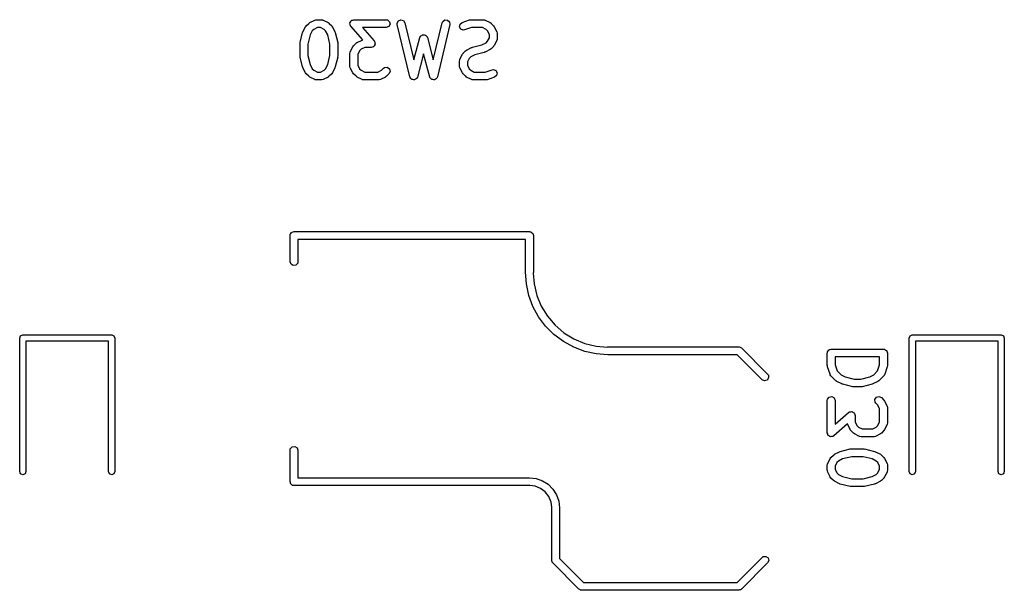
# Model space of a CAD drawing. Extents: x 3.18 to 10.88, y -3.25 to -0.52.
# Tile 38 of 52: x 8.8 to 9.55, y -2.58 to -2.16. Entities that reach past the tile are written whole.
import ezdxf

# ---------------------------------------------------------------- set-up
doc = ezdxf.new("R2010")
doc.units = 0
doc.header["$MEASUREMENT"] = 0
doc.layers.add('BLACK', color=7, linetype='CONTINUOUS')

msp = doc.modelspace()

# ---------------------------------------------------------------- linework, layer by layer
at = {"layer": 'BLACK', "linetype": 'CONTINUOUS'}
for p, q in [((9.02263, -2.15779), (9.02637, -2.15592)), ((9.02637, -2.15592), (9.02736, -2.15562)), ((9.02736, -2.15562), (9.02753, -2.15566)), ((9.02753, -2.15566), (9.0277, -2.1556)), ((9.0277, -2.1556), (9.03144, -2.1556)), ((9.03144, -2.1556), (9.03245, -2.15578)), ((9.03245, -2.15578), (9.03259, -2.1559)), ((9.03259, -2.1559), (9.03277, -2.15592)), ((9.03277, -2.15592), (9.03651, -2.15779)), ((9.05414, -2.15621), (9.05429, -2.15603)), ((9.05429, -2.15603), (9.05507, -2.15588)), ((9.05507, -2.15588), (9.05582, -2.1556)), ((9.05582, -2.1556), (9.08019, -2.1556)), ((9.08019, -2.1556), (9.0812, -2.15578)), ((9.0812, -2.15578), (9.08275, -2.15708)), ((9.08941, -2.15641), (9.09126, -2.15561)), ((9.09126, -2.15561), (9.0932, -2.15619)), ((9.12272, -2.15693), (9.12434, -2.15573)), ((9.12434, -2.15573), (9.12636, -2.15585)), ((9.12636, -2.15585), (9.12782, -2.15723)), ((9.13737, -2.15763), (9.143, -2.15576)), ((9.143, -2.15576), (9.14387, -2.15563)), ((9.14387, -2.15563), (9.14393, -2.1556)), ((9.14393, -2.1556), (9.1533, -2.1556)), ((9.1533, -2.1556), (9.15431, -2.15578)), ((9.15431, -2.15578), (9.15445, -2.1559)), ((9.15445, -2.1559), (9.15463, -2.15592)), ((9.15463, -2.15592), (9.15837, -2.15779)), ((9.01756, -2.16474), (9.01943, -2.16099)), ((9.01943, -2.16099), (9.01996, -2.16028)), ((9.01996, -2.16028), (9.01998, -2.16022)), ((9.01998, -2.16022), (9.02186, -2.15834)), ((9.02186, -2.15834), (9.02258, -2.15784)), ((9.02258, -2.15784), (9.02263, -2.15779)), ((9.02569, -2.16286), (9.0245, -2.16406)), ((9.02839, -2.16151), (9.02569, -2.16286)), ((9.03075, -2.16151), (9.02839, -2.16151)), ((9.03345, -2.16286), (9.03075, -2.16151)), ((9.03464, -2.16406), (9.03345, -2.16286)), ((9.03651, -2.15779), (9.03722, -2.15832)), ((9.03722, -2.15832), (9.03728, -2.15834)), ((9.03728, -2.15834), (9.03916, -2.16022)), ((9.03916, -2.16022), (9.03966, -2.16094)), ((9.03966, -2.16094), (9.03971, -2.16099)), ((9.03971, -2.16099), (9.04158, -2.16474)), ((9.05291, -2.15804), (9.05303, -2.15784)), ((9.05305, -2.15883), (9.05291, -2.15804)), ((9.05302, -2.1576), (9.05352, -2.15698)), ((9.05303, -2.15784), (9.05302, -2.1576)), ((9.05306, -2.15962), (9.05305, -2.15883)), ((9.05324, -2.15991), (9.05306, -2.15962)), ((9.05326, -2.16003), (9.05324, -2.15991)), ((9.05336, -2.16012), (9.05326, -2.16003)), ((9.05359, -2.1605), (9.05336, -2.16012)), ((9.05352, -2.15698), (9.05392, -2.1563)), ((9.06256, -2.17075), (9.05359, -2.1605)), ((9.05392, -2.1563), (9.05414, -2.15621)), ((9.08019, -2.16151), (9.06232, -2.16151)), ((9.06232, -2.16151), (9.07116, -2.17161)), ((9.08209, -2.16082), (9.08019, -2.16151)), ((9.0831, -2.15907), (9.08209, -2.16082)), ((9.08275, -2.15708), (9.0831, -2.15907)), ((9.0885, -2.15822), (9.08941, -2.15641)), ((9.08856, -2.15924), (9.0885, -2.15822)), ((9.09794, -2.19861), (9.08856, -2.15924)), ((9.0932, -2.15619), (9.09431, -2.15787)), ((9.09431, -2.15787), (9.10097, -2.18586)), ((9.11565, -2.18586), (9.12231, -2.15787)), ((9.12806, -2.15924), (9.11868, -2.19861)), ((9.12231, -2.15787), (9.12272, -2.15693)), ((9.12782, -2.15723), (9.12806, -2.15924)), ((9.13539, -2.16087), (9.13579, -2.15889)), ((9.13635, -2.16264), (9.13539, -2.16087)), ((9.13579, -2.15889), (9.13737, -2.15763)), ((9.13823, -2.16338), (9.13635, -2.16264)), ((9.13924, -2.16323), (9.13823, -2.16338)), ((9.14441, -2.16151), (9.13924, -2.16323)), ((9.15261, -2.16151), (9.14441, -2.16151)), ((9.15531, -2.16286), (9.15261, -2.16151)), ((9.1565, -2.16406), (9.15531, -2.16286)), ((9.15837, -2.15779), (9.15908, -2.15832)), ((9.15908, -2.15832), (9.15914, -2.15834)), ((9.15914, -2.15834), (9.16102, -2.16022)), ((9.16102, -2.16022), (9.16152, -2.16094)), ((9.16152, -2.16094), (9.16157, -2.16099)), ((9.16157, -2.16099), (9.16344, -2.16474)), ((9.01546, -2.17284), (9.01733, -2.16534)), ((9.01733, -2.16534), (9.01754, -2.16487)), ((9.01754, -2.16487), (9.01756, -2.16474)), ((9.02298, -2.16709), (9.02127, -2.17392)), ((9.0245, -2.16406), (9.02298, -2.16709)), ((9.03616, -2.16709), (9.03464, -2.16406)), ((9.03787, -2.17392), (9.03616, -2.16709)), ((9.04158, -2.16474), (9.04173, -2.16522)), ((9.04173, -2.16522), (9.04181, -2.16534)), ((9.04181, -2.16534), (9.04368, -2.17284)), ((9.05825, -2.17279), (9.062, -2.17091)), ((9.062, -2.17091), (9.06256, -2.17075)), ((9.10097, -2.18586), (9.10546, -2.16905)), ((9.10546, -2.16905), (9.10589, -2.16812)), ((9.10589, -2.16812), (9.10611, -2.16796)), ((9.10611, -2.16796), (9.10622, -2.16772)), ((9.10622, -2.16772), (9.10692, -2.16739)), ((9.10692, -2.16739), (9.10754, -2.16695)), ((9.10754, -2.16695), (9.10781, -2.16698)), ((9.10781, -2.16698), (9.10806, -2.16686)), ((9.10806, -2.16686), (9.10879, -2.16706)), ((9.10879, -2.16706), (9.10955, -2.16713)), ((9.10955, -2.16713), (9.10975, -2.16732)), ((9.10975, -2.16732), (9.11001, -2.16739)), ((9.11001, -2.16739), (9.11044, -2.16802)), ((9.11044, -2.16802), (9.11098, -2.16855)), ((9.11098, -2.16855), (9.11101, -2.16882)), ((9.11101, -2.16882), (9.11116, -2.16905)), ((9.11116, -2.16905), (9.11565, -2.18586)), ((9.15785, -2.16675), (9.1565, -2.16406)), ((9.1565, -2.17181), (9.15785, -2.16911)), ((9.15785, -2.16911), (9.15785, -2.16675)), ((9.16344, -2.16474), (9.16374, -2.16572)), ((9.16346, -2.17095), (9.16344, -2.17113)), ((9.16358, -2.17082), (9.16346, -2.17095)), ((9.16376, -2.16981), (9.16358, -2.17082)), ((9.16374, -2.16572), (9.1637, -2.16589)), ((9.1637, -2.16589), (9.16376, -2.16606)), ((9.16376, -2.16606), (9.16376, -2.16981)), ((9.01537, -2.17356), (9.01547, -2.17297)), ((9.01537, -2.18293), (9.01537, -2.17356)), ((9.01547, -2.17297), (9.01546, -2.17284)), ((9.02127, -2.17392), (9.02127, -2.18257)), ((9.03787, -2.18257), (9.03787, -2.17392)), ((9.04368, -2.17284), (9.04372, -2.17343)), ((9.04372, -2.17343), (9.04377, -2.17356)), ((9.04377, -2.17356), (9.04377, -2.18293)), ((9.05318, -2.17973), (9.05505, -2.17598)), ((9.05505, -2.17598), (9.05558, -2.17528)), ((9.05558, -2.17528), (9.0556, -2.17522)), ((9.0556, -2.17522), (9.05748, -2.17334)), ((9.05748, -2.17334), (9.0582, -2.17284)), ((9.0582, -2.17284), (9.05825, -2.17279)), ((9.06132, -2.17786), (9.06012, -2.17905)), ((9.06401, -2.17651), (9.06132, -2.17786)), ((9.06894, -2.17651), (9.06401, -2.17651)), ((9.06969, -2.17624), (9.06894, -2.17651)), ((9.07047, -2.17608), (9.06969, -2.17624)), ((9.07062, -2.1759), (9.07047, -2.17608)), ((9.07084, -2.17582), (9.07062, -2.1759)), ((9.07124, -2.17513), (9.07084, -2.17582)), ((9.07116, -2.17161), (9.07139, -2.17199)), ((9.07174, -2.17451), (9.07124, -2.17513)), ((9.07139, -2.17199), (9.0715, -2.17208)), ((9.0715, -2.17208), (9.07152, -2.1722)), ((9.07152, -2.1722), (9.07169, -2.17249)), ((9.07169, -2.17249), (9.07171, -2.17328)), ((9.07171, -2.17328), (9.07185, -2.17407)), ((9.07185, -2.17407), (9.07173, -2.17427)), ((9.07173, -2.17427), (9.07174, -2.17451)), ((9.14074, -2.17841), (9.14448, -2.17654)), ((9.14448, -2.17654), (9.14497, -2.17639)), ((9.14497, -2.17639), (9.14509, -2.17632)), ((9.14509, -2.17632), (9.15227, -2.17452)), ((9.15227, -2.17452), (9.15531, -2.173)), ((9.15837, -2.17807), (9.15463, -2.17995)), ((9.15531, -2.173), (9.1565, -2.17181)), ((9.15842, -2.17802), (9.15837, -2.17807)), ((9.15914, -2.17752), (9.15842, -2.17802)), ((9.16102, -2.17564), (9.15914, -2.17752)), ((9.16104, -2.17558), (9.16102, -2.17564)), ((9.16157, -2.17488), (9.16104, -2.17558)), ((9.16344, -2.17113), (9.16157, -2.17488)), ((9.01542, -2.18306), (9.01537, -2.18293)), ((9.01546, -2.18365), (9.01542, -2.18306)), ((9.01733, -2.19114), (9.01546, -2.18365)), ((9.02127, -2.18257), (9.02298, -2.1894)), ((9.03616, -2.1894), (9.03787, -2.18257)), ((9.04368, -2.18365), (9.04181, -2.19114)), ((9.04377, -2.18293), (9.04367, -2.18351)), ((9.04367, -2.18351), (9.04368, -2.18365)), ((9.05286, -2.18105), (9.05304, -2.18004)), ((9.05286, -2.19043), (9.05286, -2.18105)), ((9.05304, -2.18004), (9.05316, -2.17991)), ((9.05316, -2.17991), (9.05318, -2.17973)), ((9.06012, -2.17905), (9.05877, -2.18175)), ((9.05877, -2.18175), (9.05877, -2.18973)), ((9.10831, -2.18127), (9.10366, -2.19869)), ((9.11296, -2.19869), (9.10831, -2.18127)), ((9.13535, -2.18668), (9.13553, -2.18567)), ((9.13553, -2.18567), (9.13565, -2.18553)), ((9.13565, -2.18553), (9.13567, -2.18536)), ((9.13567, -2.18536), (9.13754, -2.18161)), ((9.13754, -2.18161), (9.13807, -2.1809)), ((9.13807, -2.1809), (9.13809, -2.18084)), ((9.13809, -2.18084), (9.13997, -2.17897)), ((9.13997, -2.17897), (9.14069, -2.17846)), ((9.14069, -2.17846), (9.14074, -2.17841)), ((9.14261, -2.18468), (9.14126, -2.18738)), ((9.14381, -2.18348), (9.14261, -2.18468)), ((9.14684, -2.18197), (9.14381, -2.18348)), ((9.15402, -2.18017), (9.14684, -2.18197)), ((9.15414, -2.18009), (9.15402, -2.18017)), ((9.15463, -2.17995), (9.15414, -2.18009)), ((9.01741, -2.19126), (9.01733, -2.19114)), ((9.01756, -2.19175), (9.01741, -2.19126)), ((9.01943, -2.1955), (9.01756, -2.19175)), ((9.02298, -2.1894), (9.0245, -2.19243)), ((9.0245, -2.19243), (9.02569, -2.19363)), ((9.03345, -2.19363), (9.03464, -2.19243)), ((9.03464, -2.19243), (9.03616, -2.1894)), ((9.04158, -2.19175), (9.03971, -2.1955)), ((9.0416, -2.19161), (9.04158, -2.19175)), ((9.04181, -2.19114), (9.0416, -2.19161)), ((9.05292, -2.19059), (9.05286, -2.19043)), ((9.05288, -2.19077), (9.05292, -2.19059)), ((9.05318, -2.19175), (9.05288, -2.19077)), ((9.05505, -2.1955), (9.05318, -2.19175)), ((9.05877, -2.18973), (9.06012, -2.19243)), ((9.06012, -2.19243), (9.06132, -2.19363)), ((9.07656, -2.19363), (9.0781, -2.19209)), ((9.0781, -2.19209), (9.07894, -2.1915)), ((9.07894, -2.1915), (9.08095, -2.19133)), ((9.08095, -2.19133), (9.08261, -2.19248)), ((9.08261, -2.19248), (9.08313, -2.19444)), ((9.13535, -2.19043), (9.13535, -2.18668)), ((9.13541, -2.19059), (9.13535, -2.19043)), ((9.13537, -2.19077), (9.13541, -2.19059)), ((9.13567, -2.19175), (9.13537, -2.19077)), ((9.13754, -2.1955), (9.13567, -2.19175)), ((9.14126, -2.18738), (9.14126, -2.18973)), ((9.14126, -2.18973), (9.14261, -2.19243)), ((9.14261, -2.19243), (9.14381, -2.19363)), ((9.15987, -2.19325), (9.16088, -2.1931)), ((9.16088, -2.1931), (9.16276, -2.19384)), ((9.01948, -2.19554), (9.01943, -2.1955)), ((9.01998, -2.19627), (9.01948, -2.19554)), ((9.02186, -2.19814), (9.01998, -2.19627)), ((9.02192, -2.19817), (9.02186, -2.19814)), ((9.02263, -2.19869), (9.02192, -2.19817)), ((9.02637, -2.20057), (9.02263, -2.19869)), ((9.02569, -2.19363), (9.02839, -2.19497)), ((9.02655, -2.20059), (9.02637, -2.20057)), ((9.02669, -2.2007), (9.02655, -2.20059)), ((9.02839, -2.19497), (9.03075, -2.19497)), ((9.03075, -2.19497), (9.03345, -2.19363)), ((9.03277, -2.20057), (9.03178, -2.20086)), ((9.03651, -2.19869), (9.03277, -2.20057)), ((9.03656, -2.19865), (9.03651, -2.19869)), ((9.03728, -2.19814), (9.03656, -2.19865)), ((9.03916, -2.19627), (9.03728, -2.19814)), ((9.03918, -2.19621), (9.03916, -2.19627)), ((9.03971, -2.1955), (9.03918, -2.19621)), ((9.0551, -2.19554), (9.05505, -2.1955)), ((9.0556, -2.19627), (9.0551, -2.19554)), ((9.05748, -2.19814), (9.0556, -2.19627)), ((9.05754, -2.19817), (9.05748, -2.19814)), ((9.05825, -2.19869), (9.05754, -2.19817)), ((9.062, -2.20057), (9.05825, -2.19869)), ((9.06132, -2.19363), (9.06401, -2.19497)), ((9.06217, -2.20059), (9.062, -2.20057)), ((9.06231, -2.2007), (9.06217, -2.20059)), ((9.06401, -2.19497), (9.07387, -2.19497)), ((9.07387, -2.19497), (9.07656, -2.19363)), ((9.07588, -2.20057), (9.0749, -2.20086)), ((9.07963, -2.19869), (9.07588, -2.20057)), ((9.07968, -2.19865), (9.07963, -2.19869)), ((9.0804, -2.19814), (9.07968, -2.19865)), ((9.08228, -2.19627), (9.0804, -2.19814)), ((9.08313, -2.19444), (9.08228, -2.19627)), ((9.09811, -2.19887), (9.09794, -2.19861)), ((9.09814, -2.19918), (9.09811, -2.19887)), ((9.09865, -2.19969), (9.09814, -2.19918)), ((9.09905, -2.2003), (9.09865, -2.19969)), ((9.09935, -2.20039), (9.09905, -2.2003)), ((9.09957, -2.2006), (9.09935, -2.20039)), ((9.10029, -2.20067), (9.09957, -2.2006)), ((9.10217, -2.20036), (9.10158, -2.20078)), ((9.10284, -2.20007), (9.10217, -2.20036)), ((9.10298, -2.1998), (9.10284, -2.20007)), ((9.10323, -2.19962), (9.10298, -2.1998)), ((9.10366, -2.19869), (9.10323, -2.19962)), ((9.11313, -2.19894), (9.11296, -2.19869)), ((9.11317, -2.19925), (9.11313, -2.19894)), ((9.1137, -2.19975), (9.11317, -2.19925)), ((9.11411, -2.20034), (9.1137, -2.19975)), ((9.11441, -2.20042), (9.11411, -2.20034)), ((9.11464, -2.20064), (9.11441, -2.20042)), ((9.11724, -2.20032), (9.11665, -2.20076)), ((9.11789, -2.20002), (9.11724, -2.20032)), ((9.11803, -2.19974), (9.11789, -2.20002)), ((9.11827, -2.19955), (9.11803, -2.19974)), ((9.11868, -2.19861), (9.11827, -2.19955)), ((9.13759, -2.19554), (9.13754, -2.1955)), ((9.13809, -2.19627), (9.13759, -2.19554)), ((9.13997, -2.19814), (9.13809, -2.19627)), ((9.14003, -2.19817), (9.13997, -2.19814)), ((9.14074, -2.19869), (9.14003, -2.19817)), ((9.14448, -2.20057), (9.14074, -2.19869)), ((9.14381, -2.19363), (9.1465, -2.19497)), ((9.14466, -2.20059), (9.14448, -2.20057)), ((9.1448, -2.2007), (9.14466, -2.20059)), ((9.1465, -2.19497), (9.1547, -2.19497)), ((9.1547, -2.19497), (9.15987, -2.19325)), ((9.16174, -2.19885), (9.15611, -2.20073)), ((9.16332, -2.1976), (9.16174, -2.19885)), ((9.16276, -2.19384), (9.16372, -2.19562)), ((9.16372, -2.19562), (9.16332, -2.1976)), ((9.0277, -2.20088), (9.02669, -2.2007)), ((9.03144, -2.20088), (9.0277, -2.20088)), ((9.03161, -2.20082), (9.03144, -2.20088)), ((9.03178, -2.20086), (9.03161, -2.20082)), ((9.06332, -2.20088), (9.06231, -2.2007)), ((9.07456, -2.20088), (9.06332, -2.20088)), ((9.07473, -2.20082), (9.07456, -2.20088)), ((9.0749, -2.20086), (9.07473, -2.20082)), ((9.10099, -2.20087), (9.10029, -2.20067)), ((9.10127, -2.20075), (9.10099, -2.20087)), ((9.10158, -2.20078), (9.10127, -2.20075)), ((9.11536, -2.20068), (9.11464, -2.20064)), ((9.11606, -2.20087), (9.11536, -2.20068)), ((9.11634, -2.20074), (9.11606, -2.20087)), ((9.11665, -2.20076), (9.11634, -2.20074)), ((9.14581, -2.20088), (9.1448, -2.2007)), ((9.15518, -2.20088), (9.14581, -2.20088)), ((9.15524, -2.20086), (9.15518, -2.20088)), ((9.15611, -2.20073), (9.15524, -2.20086)), ((9.00787, -2.31791), (9.00794, -2.31753)), ((9.00787, -2.3376), (9.00787, -2.31791)), ((9.00791, -2.3174), (9.00798, -2.31729)), ((9.00794, -2.31753), (9.00791, -2.3174)), ((9.00798, -2.31729), (9.00805, -2.3169)), ((9.00805, -2.3169), (9.00854, -2.31631)), ((9.00854, -2.31631), (9.00892, -2.31565)), ((9.00892, -2.31565), (9.00917, -2.31556)), ((9.00917, -2.31556), (9.00935, -2.31536)), ((9.00935, -2.31536), (9.0101, -2.31522)), ((9.0101, -2.31522), (9.01082, -2.31496)), ((9.01082, -2.31496), (9.18799, -2.31496)), ((9.18799, -2.31496), (9.18837, -2.31503)), ((9.18837, -2.31503), (9.1885, -2.315)), ((9.1885, -2.315), (9.18861, -2.31507)), ((9.18861, -2.31507), (9.189, -2.31514)), ((9.189, -2.31514), (9.18959, -2.31563)), ((9.18959, -2.31563), (9.19025, -2.31601)), ((9.19025, -2.31601), (9.19034, -2.31626)), ((9.19034, -2.31626), (9.19054, -2.31644)), ((9.19054, -2.31644), (9.19068, -2.31719)), ((9.19068, -2.31719), (9.19094, -2.31791)), ((9.19094, -2.31791), (9.19094, -2.34547)), ((9.18503, -2.32087), (9.01378, -2.32087)), ((9.01378, -2.32087), (9.01378, -2.3376)), ((9.18503, -2.34547), (9.18503, -2.32087)), ((9.00856, -2.3395), (9.00787, -2.3376)), ((9.01031, -2.34051), (9.00856, -2.3395)), ((9.0123, -2.34015), (9.01031, -2.34051)), ((9.0136, -2.33861), (9.0123, -2.34015)), ((9.01378, -2.3376), (9.0136, -2.33861)), ((9.18504, -2.34547), (9.18503, -2.34547)), ((9.18504, -2.34548), (9.18504, -2.34547)), ((9.18567, -2.3543), (9.18504, -2.34548)), ((9.19094, -2.34547), (9.19082, -2.34615)), ((9.19082, -2.34615), (9.19146, -2.35427)), ((9.18755, -2.36294), (9.18567, -2.3543)), ((9.19146, -2.35427), (9.19352, -2.36286)), ((9.19064, -2.37123), (9.18755, -2.36294)), ((9.19352, -2.36286), (9.1969, -2.37102)), ((9.1969, -2.37102), (9.20152, -2.37855)), ((9.19488, -2.379), (9.19064, -2.37123)), ((9.20018, -2.38608), (9.19488, -2.379)), ((9.20152, -2.37855), (9.20725, -2.38526)), ((9.20725, -2.38526), (9.21397, -2.391)), ((8.80508, -2.39334), (8.80675, -2.39265)), ((8.80675, -2.39265), (8.87368, -2.39265)), ((8.87368, -2.39265), (8.87535, -2.39334)), ((9.20644, -2.39233), (9.20018, -2.38608)), ((9.21352, -2.39764), (9.20644, -2.39233)), ((9.21397, -2.391), (9.22149, -2.39561)), ((9.47438, -2.39334), (9.47605, -2.39265)), ((9.47605, -2.39265), (9.54297, -2.39265)), ((9.54297, -2.39265), (9.54464, -2.39334)), ((8.80439, -2.39501), (8.80508, -2.39334)), ((8.80439, -2.49541), (8.80439, -2.39501)), ((8.87132, -2.39737), (8.80912, -2.39737)), ((8.80912, -2.39737), (8.80912, -2.49541)), ((8.87132, -2.49541), (8.87132, -2.39737)), ((8.87535, -2.39334), (8.87605, -2.39501)), ((8.87605, -2.39501), (8.87605, -2.49541)), ((9.22128, -2.40188), (9.21352, -2.39764)), ((9.22149, -2.39561), (9.22965, -2.39899)), ((9.22965, -2.39899), (9.23824, -2.40105)), ((9.47368, -2.39501), (9.47438, -2.39334)), ((9.47368, -2.49541), (9.47368, -2.39501)), ((9.54061, -2.39737), (9.47841, -2.39737)), ((9.47841, -2.39737), (9.47841, -2.49541)), ((9.54061, -2.49541), (9.54061, -2.39737)), ((9.54464, -2.39334), (9.54534, -2.39501)), ((9.54534, -2.39501), (9.54534, -2.49541)), ((9.22957, -2.40497), (9.22128, -2.40188)), ((9.23822, -2.40685), (9.22957, -2.40497)), ((9.24704, -2.40748), (9.23822, -2.40685)), ((9.23824, -2.40105), (9.24661, -2.40171)), ((9.24661, -2.40171), (9.24704, -2.40157)), ((9.24704, -2.40157), (9.24704, -2.40157)), ((9.24704, -2.40157), (9.34547, -2.40157)), ((9.34424, -2.40748), (9.24704, -2.40748)), ((9.36307, -2.4263), (9.34424, -2.40748)), ((9.34547, -2.40157), (9.34565, -2.40161)), ((9.34565, -2.40161), (9.34573, -2.40158)), ((9.34573, -2.40158), (9.34584, -2.40164)), ((9.34584, -2.40164), (9.34648, -2.40175)), ((9.34648, -2.40175), (9.34697, -2.40217)), ((9.34697, -2.40217), (9.34756, -2.40244)), ((9.34756, -2.40244), (9.36724, -2.42212)), ((9.41216, -2.40626), (9.41223, -2.40588)), ((9.41216, -2.41563), (9.41216, -2.40626)), ((9.41221, -2.40575), (9.41227, -2.40563)), ((9.41223, -2.40588), (9.41221, -2.40575)), ((9.41227, -2.40563), (9.41234, -2.40525)), ((9.41234, -2.40525), (9.41283, -2.40466)), ((9.41283, -2.40466), (9.41322, -2.404)), ((9.41322, -2.404), (9.41347, -2.40391)), ((9.41347, -2.40391), (9.41364, -2.4037)), ((9.41364, -2.4037), (9.41439, -2.40357)), ((9.41439, -2.40357), (9.41512, -2.40331)), ((9.41512, -2.40331), (9.45449, -2.40331)), ((9.45449, -2.40331), (9.45487, -2.40338)), ((9.45487, -2.40338), (9.455, -2.40335)), ((9.455, -2.40335), (9.45511, -2.40342)), ((9.45511, -2.40342), (9.4555, -2.40349)), ((9.4555, -2.40349), (9.45608, -2.40398)), ((9.45608, -2.40398), (9.45675, -2.40436)), ((9.45675, -2.40436), (9.45684, -2.40461)), ((9.45684, -2.40461), (9.45704, -2.40478)), ((9.45704, -2.40478), (9.45718, -2.40554)), ((9.45718, -2.40554), (9.45744, -2.40626)), ((9.45744, -2.40626), (9.45744, -2.41563)), ((9.41807, -2.40921), (9.41807, -2.41516)), ((9.45153, -2.40921), (9.41807, -2.40921)), ((9.41807, -2.41516), (9.41957, -2.41966)), ((9.45003, -2.41966), (9.45153, -2.41516)), ((9.45153, -2.41516), (9.45153, -2.40921)), ((9.36724, -2.42212), (9.36783, -2.42296)), ((9.41218, -2.41569), (9.41216, -2.41563)), ((9.41231, -2.41657), (9.41218, -2.41569)), ((9.41419, -2.42219), (9.41231, -2.41657)), ((9.4143, -2.42233), (9.41419, -2.42219)), ((9.41431, -2.42251), (9.4143, -2.42233)), ((9.4149, -2.42335), (9.41431, -2.42251)), ((9.41957, -2.41966), (9.42249, -2.42258)), ((9.42249, -2.42258), (9.42552, -2.4241)), ((9.44408, -2.4241), (9.44711, -2.42258)), ((9.44711, -2.42258), (9.45003, -2.41966)), ((9.45541, -2.42219), (9.45492, -2.42309)), ((9.45729, -2.41657), (9.45541, -2.42219)), ((9.45744, -2.41563), (9.45729, -2.4165)), ((9.45729, -2.4165), (9.45729, -2.41657)), ((9.3649, -2.42715), (9.36307, -2.4263)), ((9.36685, -2.42663), (9.3649, -2.42715)), ((9.36801, -2.42498), (9.36685, -2.42663)), ((9.36783, -2.42296), (9.36801, -2.42498)), ((9.41865, -2.4271), (9.4149, -2.42335)), ((9.41871, -2.42712), (9.41865, -2.4271)), ((9.41942, -2.42765), (9.41871, -2.42712)), ((9.42317, -2.42952), (9.41942, -2.42765)), ((9.42331, -2.42954), (9.42317, -2.42952)), ((9.42377, -2.42975), (9.42331, -2.42954)), ((9.43127, -2.43162), (9.42377, -2.42975)), ((9.42552, -2.4241), (9.43235, -2.4258)), ((9.43235, -2.4258), (9.43725, -2.4258)), ((9.43725, -2.4258), (9.44408, -2.4241)), ((9.44583, -2.42975), (9.43833, -2.43162)), ((9.44594, -2.42967), (9.44583, -2.42975)), ((9.44643, -2.42952), (9.44594, -2.42967)), ((9.45018, -2.42765), (9.44643, -2.42952)), ((9.45023, -2.4276), (9.45018, -2.42765)), ((9.45095, -2.4271), (9.45023, -2.4276)), ((9.4547, -2.42335), (9.45095, -2.4271)), ((9.45477, -2.42319), (9.4547, -2.42335)), ((9.45492, -2.42309), (9.45477, -2.42319)), ((9.43141, -2.43161), (9.43127, -2.43162)), ((9.43199, -2.43171), (9.43141, -2.43161)), ((9.43761, -2.43171), (9.43199, -2.43171)), ((9.43774, -2.43166), (9.43761, -2.43171)), ((9.43833, -2.43162), (9.43774, -2.43166)), ((9.41216, -2.44188), (9.41234, -2.44087)), ((9.41216, -2.46625), (9.41216, -2.44188)), ((9.41234, -2.44087), (9.41364, -2.43932)), ((9.41364, -2.43932), (9.41563, -2.43897)), ((9.41563, -2.43897), (9.41738, -2.43998)), ((9.41738, -2.43998), (9.41807, -2.44188)), ((9.41807, -2.44188), (9.41807, -2.45975)), ((9.44788, -2.44112), (9.44904, -2.43946)), ((9.44806, -2.44313), (9.44788, -2.44112)), ((9.44865, -2.44397), (9.44806, -2.44313)), ((9.45018, -2.4455), (9.44865, -2.44397)), ((9.44904, -2.43946), (9.45099, -2.43894)), ((9.45099, -2.43894), (9.45282, -2.43979)), ((9.45282, -2.43979), (9.4547, -2.44167)), ((9.4547, -2.44167), (9.4552, -2.44239)), ((9.4552, -2.44239), (9.45525, -2.44244)), ((9.45525, -2.44244), (9.45713, -2.44618)), ((9.41807, -2.45975), (9.42817, -2.45091)), ((9.42817, -2.45091), (9.42855, -2.45068)), ((9.42855, -2.45068), (9.42864, -2.45057)), ((9.42864, -2.45057), (9.42876, -2.45055)), ((9.42876, -2.45055), (9.42905, -2.45038)), ((9.42905, -2.45038), (9.42984, -2.45036)), ((9.42984, -2.45036), (9.43063, -2.45022)), ((9.43063, -2.45022), (9.43083, -2.45034)), ((9.43083, -2.45034), (9.43107, -2.45033)), ((9.43107, -2.45033), (9.43169, -2.45083)), ((9.43169, -2.45083), (9.43238, -2.45123)), ((9.43238, -2.45123), (9.43246, -2.45145)), ((9.43246, -2.45145), (9.43264, -2.4516)), ((9.43264, -2.4516), (9.43279, -2.45238)), ((9.43279, -2.45238), (9.43307, -2.45313)), ((9.45153, -2.4482), (9.45018, -2.4455)), ((9.45153, -2.45806), (9.45153, -2.4482)), ((9.45713, -2.44618), (9.45742, -2.44717)), ((9.45742, -2.44717), (9.45738, -2.44734)), ((9.45738, -2.44734), (9.45744, -2.44751)), ((9.45744, -2.44751), (9.45744, -2.45875)), ((9.4273, -2.45951), (9.41706, -2.46848)), ((9.42747, -2.46007), (9.4273, -2.45951)), ((9.43307, -2.45313), (9.43307, -2.45806)), ((9.43307, -2.45806), (9.43442, -2.46075)), ((9.45018, -2.46075), (9.45153, -2.45806)), ((9.45715, -2.4599), (9.45713, -2.46007)), ((9.45726, -2.45976), (9.45715, -2.4599)), ((9.45744, -2.45875), (9.45726, -2.45976)), ((9.41244, -2.467), (9.41216, -2.46625)), ((9.41259, -2.46778), (9.41244, -2.467)), ((9.42935, -2.46382), (9.42747, -2.46007)), ((9.42939, -2.46387), (9.42935, -2.46382)), ((9.4299, -2.46459), (9.42939, -2.46387)), ((9.43178, -2.46647), (9.4299, -2.46459)), ((9.43183, -2.46649), (9.43178, -2.46647)), ((9.43254, -2.46702), (9.43183, -2.46649)), ((9.43629, -2.46889), (9.43254, -2.46702)), ((9.43442, -2.46075), (9.43561, -2.46195)), ((9.43561, -2.46195), (9.43831, -2.4633)), ((9.43831, -2.4633), (9.44629, -2.4633)), ((9.44629, -2.4633), (9.44899, -2.46195)), ((9.45206, -2.46702), (9.44831, -2.46889)), ((9.44899, -2.46195), (9.45018, -2.46075)), ((9.4521, -2.46697), (9.45206, -2.46702)), ((9.45282, -2.46647), (9.4521, -2.46697)), ((9.4547, -2.46459), (9.45282, -2.46647)), ((9.45473, -2.46453), (9.4547, -2.46459)), ((9.45525, -2.46382), (9.45473, -2.46453)), ((9.45713, -2.46007), (9.45525, -2.46382)), ((9.41277, -2.46793), (9.41259, -2.46778)), ((9.41285, -2.46815), (9.41277, -2.46793)), ((9.41354, -2.46855), (9.41285, -2.46815)), ((9.41416, -2.46905), (9.41354, -2.46855)), ((9.4144, -2.46904), (9.41416, -2.46905)), ((9.4146, -2.46916), (9.4144, -2.46904)), ((9.41539, -2.46902), (9.4146, -2.46916)), ((9.41618, -2.46901), (9.41539, -2.46902)), ((9.41647, -2.46883), (9.41618, -2.46901)), ((9.41659, -2.46881), (9.41647, -2.46883)), ((9.41668, -2.46871), (9.41659, -2.46881)), ((9.41706, -2.46848), (9.41668, -2.46871)), ((9.43647, -2.46891), (9.43629, -2.46889)), ((9.4366, -2.46903), (9.43647, -2.46891)), ((9.43761, -2.46921), (9.4366, -2.46903)), ((9.44699, -2.46921), (9.43761, -2.46921)), ((9.44715, -2.46915), (9.44699, -2.46921)), ((9.44732, -2.46919), (9.44715, -2.46915)), ((9.44831, -2.46889), (9.44732, -2.46919)), ((9.00787, -2.47933), (9.00805, -2.47832)), ((9.00787, -2.50295), (9.00787, -2.47933)), ((9.00805, -2.47832), (9.00935, -2.47677)), ((9.00935, -2.47677), (9.01134, -2.47642)), ((9.01134, -2.47642), (9.01308, -2.47743)), ((9.01308, -2.47743), (9.01378, -2.47933)), ((9.01378, -2.47933), (9.01378, -2.5)), ((9.41754, -2.48236), (9.42129, -2.48048)), ((9.42129, -2.48048), (9.42178, -2.48034)), ((9.42178, -2.48034), (9.4219, -2.48026)), ((9.4219, -2.48026), (9.4294, -2.47839)), ((9.4294, -2.47839), (9.42999, -2.47835)), ((9.42999, -2.47835), (9.43011, -2.4783)), ((9.43011, -2.4783), (9.43949, -2.4783)), ((9.43949, -2.4783), (9.44007, -2.4784)), ((9.44007, -2.4784), (9.4402, -2.47839)), ((9.4402, -2.47839), (9.4477, -2.48026)), ((9.4477, -2.48026), (9.44817, -2.48047)), ((9.44817, -2.48047), (9.44831, -2.48048)), ((9.44831, -2.48048), (9.45206, -2.48236)), ((9.41234, -2.48962), (9.41245, -2.48948)), ((9.41245, -2.48948), (9.41247, -2.4893)), ((9.41247, -2.4893), (9.41435, -2.48555)), ((9.41435, -2.48555), (9.41488, -2.48485)), ((9.41488, -2.48485), (9.4149, -2.48479)), ((9.4149, -2.48479), (9.41678, -2.48291)), ((9.41678, -2.48291), (9.4175, -2.48241)), ((9.4175, -2.48241), (9.41754, -2.48236)), ((9.41942, -2.48862), (9.41807, -2.49132)), ((9.42061, -2.48743), (9.41942, -2.48862)), ((9.42365, -2.48591), (9.42061, -2.48743)), ((9.43048, -2.4842), (9.42365, -2.48591)), ((9.43912, -2.4842), (9.43048, -2.4842)), ((9.44596, -2.48591), (9.43912, -2.4842)), ((9.44899, -2.48743), (9.44596, -2.48591)), ((9.45018, -2.48862), (9.44899, -2.48743)), ((9.45153, -2.49132), (9.45018, -2.48862)), ((9.45206, -2.48236), (9.45277, -2.48289)), ((9.45277, -2.48289), (9.45282, -2.48291)), ((9.45282, -2.48291), (9.4547, -2.48479)), ((9.4547, -2.48479), (9.4552, -2.48551)), ((9.4552, -2.48551), (9.45525, -2.48555)), ((9.45525, -2.48555), (9.45713, -2.4893)), ((9.45713, -2.4893), (9.45742, -2.49029)), ((8.80508, -2.49708), (8.80439, -2.49541)), ((8.80912, -2.49541), (8.80842, -2.49708)), ((8.87201, -2.49708), (8.87132, -2.49541)), ((8.87605, -2.49541), (8.87535, -2.49708)), ((9.41216, -2.49063), (9.41234, -2.48962)), ((9.41216, -2.49437), (9.41216, -2.49063)), ((9.41222, -2.49454), (9.41216, -2.49437)), ((9.41218, -2.49471), (9.41222, -2.49454)), ((9.41247, -2.4957), (9.41218, -2.49471)), ((9.41435, -2.49944), (9.41247, -2.4957)), ((9.41807, -2.49132), (9.41807, -2.49368)), ((9.41807, -2.49368), (9.41942, -2.49637)), ((9.41942, -2.49637), (9.42061, -2.49757)), ((9.44899, -2.49757), (9.45018, -2.49637)), ((9.45018, -2.49637), (9.45153, -2.49368)), ((9.45153, -2.49368), (9.45153, -2.49132)), ((9.45713, -2.4957), (9.45525, -2.49944)), ((9.45715, -2.49552), (9.45713, -2.4957)), ((9.45726, -2.49538), (9.45715, -2.49552)), ((9.45744, -2.49437), (9.45726, -2.49538)), ((9.45742, -2.49029), (9.45738, -2.49046)), ((9.45738, -2.49046), (9.45744, -2.49063)), ((9.45744, -2.49063), (9.45744, -2.49437)), ((9.47438, -2.49708), (9.47368, -2.49541)), ((9.47841, -2.49541), (9.47772, -2.49708)), ((9.5413, -2.49708), (9.54061, -2.49541)), ((9.54534, -2.49541), (9.54464, -2.49708)), ((8.80675, -2.49777), (8.80508, -2.49708)), ((8.80842, -2.49708), (8.80675, -2.49777)), ((8.87368, -2.49777), (8.87201, -2.49708)), ((8.87535, -2.49708), (8.87368, -2.49777)), ((9.00813, -2.50367), (9.00787, -2.50295)), ((9.00827, -2.50443), (9.00813, -2.50367)), ((9.01378, -2.5), (9.18799, -2.5)), ((9.18799, -2.5), (9.18799, -2.5)), ((9.18799, -2.5), (9.19303, -2.50057)), ((9.19303, -2.50057), (9.19781, -2.50224)), ((9.19781, -2.50224), (9.2021, -2.50494)), ((9.4144, -2.49949), (9.41435, -2.49944)), ((9.4149, -2.50021), (9.4144, -2.49949)), ((9.41678, -2.50209), (9.4149, -2.50021)), ((9.41684, -2.50211), (9.41678, -2.50209)), ((9.41754, -2.50264), (9.41684, -2.50211)), ((9.42129, -2.50451), (9.41754, -2.50264)), ((9.42061, -2.49757), (9.42365, -2.49909)), ((9.42365, -2.49909), (9.43048, -2.5008)), ((9.43048, -2.5008), (9.43912, -2.5008)), ((9.43912, -2.5008), (9.44596, -2.49909)), ((9.44596, -2.49909), (9.44899, -2.49757)), ((9.45206, -2.50264), (9.44831, -2.50451)), ((9.4521, -2.50259), (9.45206, -2.50264)), ((9.45282, -2.50209), (9.4521, -2.50259)), ((9.4547, -2.50021), (9.45282, -2.50209)), ((9.45473, -2.50015), (9.4547, -2.50021)), ((9.45525, -2.49944), (9.45473, -2.50015)), ((9.47605, -2.49777), (9.47438, -2.49708)), ((9.47772, -2.49708), (9.47605, -2.49777)), ((9.54297, -2.49777), (9.5413, -2.49708)), ((9.54464, -2.49708), (9.54297, -2.49777)), ((9.00847, -2.5046), (9.00827, -2.50443)), ((9.00856, -2.50485), (9.00847, -2.5046)), ((9.00922, -2.50523), (9.00856, -2.50485)), ((9.00981, -2.50573), (9.00922, -2.50523)), ((9.0102, -2.50579), (9.00981, -2.50573)), ((9.01031, -2.50586), (9.0102, -2.50579)), ((9.01044, -2.50584), (9.01031, -2.50586)), ((9.01082, -2.5059), (9.01044, -2.50584)), ((9.18799, -2.5059), (9.01082, -2.5059)), ((9.1883, -2.5058), (9.18799, -2.5059)), ((9.19236, -2.50633), (9.1883, -2.5058)), ((9.19643, -2.50802), (9.19236, -2.50633)), ((9.19992, -2.5107), (9.19643, -2.50802)), ((9.2026, -2.5142), (9.19992, -2.5107)), ((9.2021, -2.50494), (9.20569, -2.50852)), ((9.20569, -2.50852), (9.20838, -2.51281)), ((9.42143, -2.50453), (9.42129, -2.50451)), ((9.4219, -2.50474), (9.42143, -2.50453)), ((9.4294, -2.50661), (9.4219, -2.50474)), ((9.42953, -2.5066), (9.4294, -2.50661)), ((9.43011, -2.5067), (9.42953, -2.5066)), ((9.43949, -2.5067), (9.43011, -2.5067)), ((9.43962, -2.50665), (9.43949, -2.5067)), ((9.4402, -2.50661), (9.43962, -2.50665)), ((9.4477, -2.50474), (9.4402, -2.50661)), ((9.44782, -2.50466), (9.4477, -2.50474)), ((9.44831, -2.50451), (9.44782, -2.50466)), ((9.20429, -2.51827), (9.2026, -2.5142)), ((9.2048, -2.52216), (9.20429, -2.51827)), ((9.20838, -2.51281), (9.21006, -2.5176)), ((9.21006, -2.5176), (9.21063, -2.52264)), ((9.20472, -2.52264), (9.2048, -2.52216)), ((9.20472, -2.56201), (9.20472, -2.52264)), ((9.21063, -2.52264), (9.21063, -2.52264)), ((9.21063, -2.52264), (9.21063, -2.52264)), ((9.21063, -2.52264), (9.21063, -2.52264)), ((9.21063, -2.52264), (9.21063, -2.56078)), ((9.20494, -2.56261), (9.20472, -2.56201)), ((9.205, -2.56325), (9.20494, -2.56261)), ((9.20537, -2.56378), (9.205, -2.56325)), ((9.21063, -2.56078), (9.22858, -2.57874)), ((9.34424, -2.57874), (9.36307, -2.55992)), ((9.36307, -2.55992), (9.36391, -2.55933)), ((9.36391, -2.55933), (9.36592, -2.55915)), ((9.36592, -2.55915), (9.36757, -2.56031)), ((9.36809, -2.56226), (9.36724, -2.56409)), ((9.36757, -2.56031), (9.36809, -2.56226)), ((9.20541, -2.5639), (9.20537, -2.56378)), ((9.20548, -2.56394), (9.20541, -2.5639)), ((9.20558, -2.56409), (9.20548, -2.56394)), ((9.22527, -2.58378), (9.20558, -2.56409)), ((9.36724, -2.56409), (9.34756, -2.58378)), ((9.22585, -2.58405), (9.22527, -2.58378)), ((9.22635, -2.58447), (9.22585, -2.58405)), ((9.22698, -2.58458), (9.22635, -2.58447)), ((9.2271, -2.58463), (9.22698, -2.58458)), ((9.22718, -2.58461), (9.2271, -2.58463)), ((9.22736, -2.58464), (9.22718, -2.58461)), ((9.34547, -2.58464), (9.22736, -2.58464)), ((9.22858, -2.57874), (9.34424, -2.57874)), ((9.34607, -2.58442), (9.34547, -2.58464)), ((9.34672, -2.58437), (9.34607, -2.58442)), ((9.34724, -2.584), (9.34672, -2.58437)), ((9.34737, -2.58395), (9.34724, -2.584)), ((9.34741, -2.58388), (9.34737, -2.58395)), ((9.34756, -2.58378), (9.34741, -2.58388))]:
    msp.add_line(p, q, dxfattribs=at)

doc.saveas('drawing.dxf')
